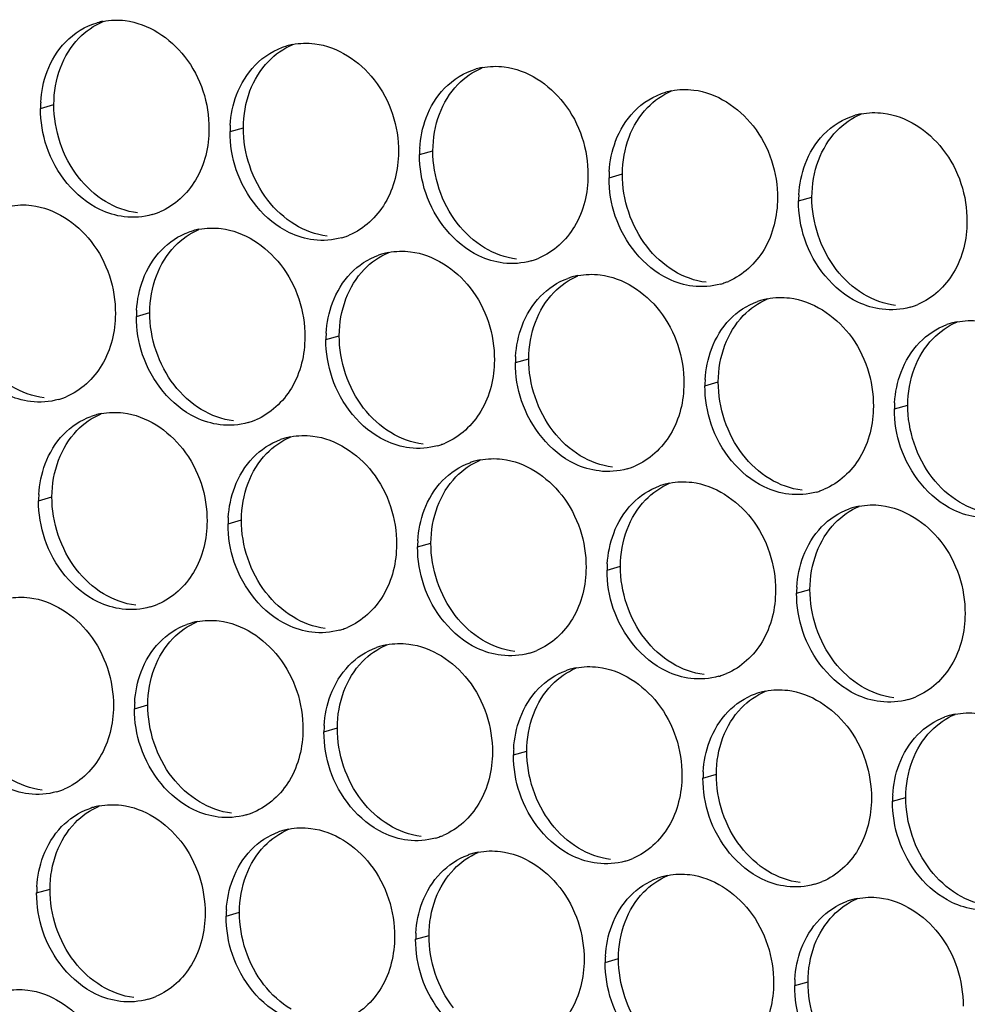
# Paper-space layout '45651_1_3' of a CAD drawing. Header units: millimetres. Extents: x -231 to 594, y 0 to 420.
# Tile 86 of 247: x 117 to 125, y 151 to 159. Entities that reach past the tile are written whole.
import ezdxf

# ---------------------------------------------------------------- set-up
doc = ezdxf.new("R2010")
doc.units = ezdxf.units.MM
doc.header["$LTSCALE"] = 32.67
doc.layers.add('02___PRT_ALL_AXES', color=7, linetype='CONTINUOUS')

psp = doc.layouts.new('45651_1_3')

# ---------------------------------------------------------------- linework, layer by layer
at = {"layer": '02___PRT_ALL_AXES', "color": 7, "linetype": 'CONTINUOUS'}
for p, q in [((117.4719, 157.9567), (117.5791, 157.9874)), ((118.9915, 157.7713), (119.0987, 157.802)), ((120.5111, 157.5858), (120.6183, 157.6165)), ((122.0307, 157.4003), (122.1379, 157.431)), ((123.5503, 157.2148), (123.6575, 157.2455)), ((118.2408, 156.2895), (118.348, 156.3202)), ((119.7604, 156.104), (119.8676, 156.1347)), ((121.28, 155.9186), (121.3872, 155.9492)), ((122.7996, 155.7331), (122.9068, 155.7638)), ((124.3192, 155.5476), (124.4264, 155.5783)), ((117.4564, 154.8119), (117.5636, 154.8425)), ((118.976, 154.6264), (119.0832, 154.6571)), ((120.4955, 154.4409), (120.6027, 154.4716)), ((122.0151, 154.2554), (122.1223, 154.2861)), ((123.5347, 154.07), (123.6419, 154.1006)), ((118.2253, 153.1446), (118.3325, 153.1753)), ((119.7449, 152.9591), (119.8521, 152.9898)), ((121.2644, 152.7737), (121.3716, 152.8043)), ((122.784, 152.5882), (122.8912, 152.6189)), ((124.3036, 152.4027), (124.4108, 152.4334)), ((117.4408, 151.667), (117.548, 151.6976)), ((118.9604, 151.4815), (119.0676, 151.5122)), ((120.48, 151.296), (120.5872, 151.3267)), ((121.9996, 151.1105), (122.1068, 151.1412)), ((123.5192, 150.9251), (123.6264, 150.9557))]:
    psp.add_line(p, q, dxfattribs=at)
at = {"layer": '02___PRT_ALL_AXES', "color": 3, "linetype": 'CONTINUOUS'}
for centre, radius, start, end in [((118.0787, 158.1127), 0.5519, 100.97724, 105.93831), ((119.5983, 157.9272), 0.5519, 100.97724, 105.93831), ((121.1179, 157.7418), 0.5519, 100.97724, 105.93831), ((122.6375, 157.5563), 0.5519, 100.97724, 105.93831), ((118.3637, 157.9523), 0.8918, 176.51802, 179.71686), ((124.1571, 157.3708), 0.5519, 100.97724, 105.93831), ((119.8833, 157.7669), 0.8918, 176.51802, 179.71686), ((121.4029, 157.5814), 0.8918, 176.51802, 179.71686), ((122.9225, 157.3959), 0.8918, 176.51802, 179.71686), ((124.4421, 157.2104), 0.8918, 176.51802, 179.71686), ((118.2173, 157.6309), 0.5467, 285.94061, 289.76751), ((118.2167, 157.6322), 0.5481, 289.77289, 292.73686), ((118.8462, 156.4505), 0.5467, 105.94061, 109.76751), ((118.8476, 156.4455), 0.5519, 100.97724, 105.93831), ((119.7368, 157.4454), 0.5467, 285.94061, 289.76751), ((119.7363, 157.4467), 0.5481, 289.77289, 292.73686), ((120.3658, 156.265), 0.5467, 105.94061, 109.76751), ((120.3672, 156.26), 0.5519, 100.97724, 105.93831), ((121.2559, 157.2613), 0.5481, 289.77289, 292.73686), ((121.2564, 157.2599), 0.5467, 285.94061, 289.76751), ((121.8854, 156.0795), 0.5467, 105.94061, 109.76751), ((121.8868, 156.0745), 0.5519, 100.97724, 105.93831), ((122.776, 157.0745), 0.5467, 285.94061, 289.76751), ((122.7755, 157.0758), 0.5481, 289.77289, 292.73686), ((123.405, 155.8941), 0.5467, 105.94061, 109.76751), ((123.4064, 155.889), 0.5519, 100.97724, 105.93831), ((124.2956, 156.889), 0.5467, 285.94061, 289.76751), ((124.2951, 156.8903), 0.5481, 289.77289, 292.73686), ((119.1326, 156.2851), 0.8918, 176.51802, 179.71686), ((124.9246, 155.7086), 0.5467, 105.94061, 109.76751), ((124.926, 155.7036), 0.5519, 100.97724, 105.93831), ((120.6522, 156.0996), 0.8918, 176.51802, 179.71686), ((122.1718, 155.9141), 0.8918, 176.51802, 179.71686), ((123.6914, 155.7287), 0.8918, 176.51802, 179.71686), ((117.4666, 156.1491), 0.5467, 285.94061, 289.76751), ((117.466, 156.1504), 0.5481, 289.77289, 292.73686), ((125.211, 155.5432), 0.8918, 176.51802, 179.71686), ((118.0618, 154.9729), 0.5467, 105.94061, 109.76751), ((118.0632, 154.9678), 0.5519, 100.97724, 105.93831), ((118.9862, 155.9636), 0.5467, 285.94061, 289.76751), ((118.9856, 155.965), 0.5481, 289.77289, 292.73686), ((119.5814, 154.7874), 0.5467, 105.94061, 109.76751), ((119.5828, 154.7823), 0.5519, 100.97724, 105.93831), ((120.5057, 155.7782), 0.5467, 285.94061, 289.76751), ((120.5052, 155.7795), 0.5481, 289.77289, 292.73686), ((121.101, 154.6019), 0.5467, 105.94061, 109.76751), ((121.1024, 154.5969), 0.5519, 100.97724, 105.93831), ((122.0253, 155.5927), 0.5467, 285.94061, 289.76751), ((122.0248, 155.594), 0.5481, 289.77289, 292.73686), ((122.6205, 154.4164), 0.5467, 105.94061, 109.76751), ((122.6219, 154.4114), 0.5519, 100.97724, 105.93831), ((118.3482, 154.8075), 0.8918, 176.51802, 179.71686), ((123.5449, 155.4072), 0.5467, 285.94061, 289.76751), ((123.5444, 155.4085), 0.5481, 289.77289, 292.73686), ((124.1401, 154.2309), 0.5467, 105.94061, 109.76751), ((124.1415, 154.2259), 0.5519, 100.97724, 105.93831), ((119.8678, 154.622), 0.8918, 176.51802, 179.71686), ((121.3874, 154.4365), 0.8918, 176.51802, 179.71686), ((122.907, 154.251), 0.8918, 176.51802, 179.71686), ((124.4265, 154.0655), 0.8918, 176.51802, 179.71686), ((118.2017, 154.486), 0.5467, 285.94061, 289.76751), ((118.2012, 154.4873), 0.5481, 289.77289, 292.73686), ((118.8321, 153.3006), 0.5519, 100.97724, 105.93831), ((118.8307, 153.3056), 0.5467, 105.94061, 109.76751), ((119.7213, 154.3005), 0.5467, 285.94061, 289.76751), ((119.7208, 154.3018), 0.5481, 289.77289, 292.73686), ((120.3503, 153.1201), 0.5467, 105.94061, 109.76751), ((120.3517, 153.1151), 0.5519, 100.97724, 105.93831), ((121.2409, 154.115), 0.5467, 285.94061, 289.76751), ((121.2403, 154.1164), 0.5481, 289.77289, 292.73686), ((121.8699, 152.9347), 0.5467, 105.94061, 109.76751), ((121.8713, 152.9296), 0.5519, 100.97724, 105.93831), ((122.7605, 153.9296), 0.5467, 285.94061, 289.76751), ((122.7599, 153.9309), 0.5481, 289.77289, 292.73686), ((123.3909, 152.7441), 0.5519, 100.97724, 105.93831), ((123.3894, 152.7492), 0.5467, 105.94061, 109.76751), ((124.28, 153.7441), 0.5467, 285.94061, 289.76751), ((124.2795, 153.7454), 0.5481, 289.77289, 292.73686), ((119.1171, 153.1402), 0.8918, 176.51802, 179.71686), ((124.909, 152.5637), 0.5467, 105.94061, 109.76751), ((124.9104, 152.5587), 0.5519, 100.97724, 105.93831), ((120.6367, 152.9547), 0.8918, 176.51802, 179.71686), ((122.1563, 152.7693), 0.8918, 176.51802, 179.71686), ((123.6759, 152.5838), 0.8918, 176.51802, 179.71686), ((117.4505, 153.0055), 0.5481, 289.77289, 292.73686), ((117.451, 153.0042), 0.5467, 285.94061, 289.76751), ((125.1954, 152.3983), 0.8918, 176.51802, 179.71686), ((118.0462, 151.828), 0.5467, 105.94061, 109.76751), ((118.0477, 151.8229), 0.5519, 100.97724, 105.93831), ((118.9706, 152.8188), 0.5467, 285.94061, 289.76751), ((118.9701, 152.8201), 0.5481, 289.77289, 292.73686), ((119.5672, 151.6375), 0.5519, 100.97724, 105.93831), ((119.5658, 151.6425), 0.5467, 105.94061, 109.76751), ((120.4902, 152.6333), 0.5467, 285.94061, 289.76751), ((120.4897, 152.6346), 0.5481, 289.77289, 292.73686), ((121.0854, 151.457), 0.5467, 105.94061, 109.76751), ((121.0868, 151.452), 0.5519, 100.97724, 105.93831), ((122.0093, 152.4491), 0.5481, 289.77289, 292.73686), ((122.0098, 152.4478), 0.5467, 285.94061, 289.76751), ((122.605, 151.2715), 0.5467, 105.94061, 109.76751), ((122.6064, 151.2665), 0.5519, 100.97724, 105.93831), ((118.3327, 151.6626), 0.8918, 176.51802, 179.71686), ((123.5294, 152.2623), 0.5467, 285.94061, 289.76751), ((123.5288, 152.2636), 0.5481, 289.77289, 292.73686), ((124.1246, 151.0861), 0.5467, 105.94061, 109.76751), ((124.126, 151.081), 0.5519, 100.97724, 105.93831), ((119.8522, 151.4771), 0.8918, 176.51802, 179.71686), ((121.3718, 151.2916), 0.8918, 176.51802, 179.71686), ((122.8914, 151.1061), 0.8918, 176.51802, 179.71686), ((124.411, 150.9207), 0.8918, 176.51802, 179.71686), ((118.1856, 151.3424), 0.5481, 289.77289, 292.73686), ((118.1862, 151.3411), 0.5467, 285.94061, 289.76751)]:
    psp.add_arc(centre, radius, start, end, dxfattribs=at)
at = {"layer": '02___PRT_ALL_AXES', "color": 7, "linetype": 'CONTINUOUS'}
for points in [[(117.7797, 158.5192), (117.8341, 158.5756), (117.9009, 158.6224), (117.9732, 158.6526)], [(117.632, 158.282), (117.6648, 158.3692), (117.715, 158.4522), (117.7797, 158.5192)], [(119.2993, 158.3338), (119.3537, 158.3901), (119.4205, 158.4369), (119.4928, 158.4672)], [(119.1516, 158.0966), (119.1844, 158.1837), (119.2346, 158.2668), (119.2993, 158.3338)], [(117.5791, 157.9874), (117.5796, 158.0872), (117.5969, 158.1887), (117.632, 158.282)], [(120.8188, 158.1483), (120.8733, 158.2046), (120.9401, 158.2514), (121.0124, 158.2817)], [(120.6712, 157.9111), (120.704, 157.9982), (120.7541, 158.0813), (120.8188, 158.1483)], [(119.0987, 157.802), (119.0992, 157.9017), (119.1164, 158.0032), (119.1516, 158.0966)], [(122.3384, 157.9628), (122.3929, 158.0192), (122.4597, 158.0659), (122.532, 158.0962)], [(117.7742, 157.4073), (117.6494, 157.5687), (117.5781, 157.7834), (117.5791, 157.9874)], [(122.1908, 157.7256), (122.2236, 157.8128), (122.2737, 157.8958), (122.3384, 157.9628)], [(120.6183, 157.6165), (120.6188, 157.7162), (120.636, 157.8177), (120.6712, 157.9111)], [(123.858, 157.7773), (123.9124, 157.8337), (123.9793, 157.8805), (124.0515, 157.9107)], [(119.2938, 157.2219), (119.169, 157.3832), (119.0977, 157.598), (119.0987, 157.802)], [(122.1379, 157.431), (122.1384, 157.5308), (122.1556, 157.6322), (122.1908, 157.7256)], [(123.7103, 157.5401), (123.7432, 157.6273), (123.7933, 157.7103), (123.858, 157.7773)], [(120.8133, 157.0364), (120.6885, 157.1978), (120.6173, 157.4125), (120.6183, 157.6165)], [(123.6575, 157.2455), (123.6579, 157.3453), (123.6752, 157.4467), (123.7103, 157.5401)], [(117.9924, 157.2102), (117.9086, 157.261), (117.8342, 157.3298), (117.7742, 157.4073)], [(122.3329, 156.8509), (122.2081, 157.0123), (122.1369, 157.227), (122.1379, 157.431)], [(123.8525, 156.6654), (123.7277, 156.8268), (123.6564, 157.0415), (123.6575, 157.2455)], [(118.2506, 157.1188), (118.16, 157.1298), (118.0705, 157.1629), (117.9924, 157.2102)], [(119.512, 157.0247), (119.4282, 157.0755), (119.3537, 157.1443), (119.2938, 157.2219)], [(119.7702, 156.9333), (119.6796, 156.9444), (119.5901, 156.9774), (119.512, 157.0247)], [(121.0316, 156.8392), (120.9478, 156.89), (120.8733, 156.9588), (120.8133, 157.0364)], [(118.5486, 156.852), (118.603, 156.9083), (118.6698, 156.9551), (118.7421, 156.9854)], [(118.4009, 156.6148), (118.4337, 156.7019), (118.4839, 156.785), (118.5486, 156.852)], [(121.2898, 156.7478), (121.1992, 156.7589), (121.1097, 156.7919), (121.0316, 156.8392)], [(122.5512, 156.6537), (122.4673, 156.7045), (122.3929, 156.7734), (122.3329, 156.8509)], [(120.0682, 156.6665), (120.1226, 156.7229), (120.1894, 156.7696), (120.2617, 156.7999)], [(118.348, 156.3202), (118.3485, 156.42), (118.3658, 156.5214), (118.4009, 156.6148)], [(119.9205, 156.4293), (119.9533, 156.5165), (120.0035, 156.5995), (120.0682, 156.6665)], [(121.5877, 156.481), (121.6422, 156.5374), (121.709, 156.5842), (121.7813, 156.6144)], [(122.8094, 156.5623), (122.7187, 156.5734), (122.6293, 156.6064), (122.5512, 156.6537)], [(124.0708, 156.4683), (123.9869, 156.5191), (123.9125, 156.5879), (123.8525, 156.6654)], [(121.4401, 156.2438), (121.4729, 156.331), (121.523, 156.414), (121.5877, 156.481)], [(124.3289, 156.3769), (124.2383, 156.3879), (124.1489, 156.421), (124.0708, 156.4683)], [(119.8676, 156.1347), (119.8681, 156.2345), (119.8854, 156.3359), (119.9205, 156.4293)], [(123.1073, 156.2956), (123.1618, 156.3519), (123.2286, 156.3987), (123.3009, 156.429)], [(118.5431, 155.7401), (118.4183, 155.9015), (118.347, 156.1162), (118.348, 156.3202)], [(122.9597, 156.0584), (122.9925, 156.1455), (123.0426, 156.2286), (123.1073, 156.2956)], [(121.3872, 155.9492), (121.3877, 156.049), (121.4049, 156.1505), (121.4401, 156.2438)], [(124.6269, 156.1101), (124.6813, 156.1664), (124.7482, 156.2132), (124.8204, 156.2435)], [(120.0627, 155.5546), (119.9379, 155.716), (119.8666, 155.9307), (119.8676, 156.1347)], [(122.9068, 155.7638), (122.9073, 155.8635), (122.9245, 155.965), (122.9597, 156.0584)], [(124.4793, 155.8729), (124.5121, 155.96), (124.5622, 156.0431), (124.6269, 156.1101)], [(121.5823, 155.3691), (121.4574, 155.5305), (121.3862, 155.7452), (121.3872, 155.9492)], [(124.4264, 155.5783), (124.4268, 155.678), (124.4441, 155.7795), (124.4793, 155.8729)], [(118.7613, 155.5429), (118.6775, 155.5937), (118.6031, 155.6625), (118.5431, 155.7401)], [(123.1018, 155.1837), (122.977, 155.345), (122.9058, 155.5598), (122.9068, 155.7638)], [(117.4999, 155.637), (117.4093, 155.6481), (117.3198, 155.6811), (117.2418, 155.7284)], [(124.6214, 154.9982), (124.4966, 155.1596), (124.4253, 155.3743), (124.4264, 155.5783)], [(117.7641, 155.3743), (117.8186, 155.4307), (117.8854, 155.4775), (117.9577, 155.5077)], [(119.0195, 155.4515), (118.9289, 155.4626), (118.8394, 155.4956), (118.7613, 155.5429)], [(120.2809, 155.3574), (120.1971, 155.4082), (120.1227, 155.4771), (120.0627, 155.5546)], [(117.6165, 155.1371), (117.6493, 155.2243), (117.6994, 155.3073), (117.7641, 155.3743)], [(120.5391, 155.2661), (120.4485, 155.2771), (120.359, 155.3101), (120.2809, 155.3574)], [(121.8005, 155.172), (121.7167, 155.2228), (121.6422, 155.2916), (121.5823, 155.3691)], [(119.2837, 155.1889), (119.3381, 155.2452), (119.405, 155.292), (119.4772, 155.3223)], [(119.1361, 154.9517), (119.1689, 155.0388), (119.219, 155.1219), (119.2837, 155.1889)], [(123.3201, 154.9865), (123.2362, 155.0373), (123.1618, 155.1061), (123.1018, 155.1837)], [(117.5636, 154.8425), (117.5641, 154.9423), (117.5813, 155.0438), (117.6165, 155.1371)], [(120.8033, 155.0034), (120.8577, 155.0597), (120.9246, 155.1065), (120.9968, 155.1368)], [(122.0587, 155.0806), (121.9681, 155.0916), (121.8786, 155.1247), (121.8005, 155.172)], [(119.0832, 154.6571), (119.0836, 154.7568), (119.1009, 154.8583), (119.1361, 154.9517)], [(120.6556, 154.7662), (120.6884, 154.8533), (120.7386, 154.9364), (120.8033, 155.0034)], [(122.3229, 154.8179), (122.3773, 154.8743), (122.4441, 154.921), (122.5164, 154.9513)], [(123.5783, 154.8951), (123.4876, 154.9062), (123.3982, 154.9392), (123.3201, 154.9865)], [(124.8397, 154.801), (124.7558, 154.8518), (124.6814, 154.9206), (124.6214, 154.9982)], [(117.7586, 154.2625), (117.6338, 154.4238), (117.5626, 154.6385), (117.5636, 154.8425)], [(122.1752, 154.5807), (122.208, 154.6679), (122.2582, 154.7509), (122.3229, 154.8179)], [(125.0978, 154.7096), (125.0072, 154.7207), (124.9178, 154.7537), (124.8397, 154.801)], [(120.6027, 154.4716), (120.6032, 154.5714), (120.6205, 154.6728), (120.6556, 154.7662)], [(123.8425, 154.6324), (123.8969, 154.6888), (123.9637, 154.7356), (124.036, 154.7658)], [(119.2782, 154.077), (119.1534, 154.2383), (119.0821, 154.4531), (119.0832, 154.6571)], [(123.6948, 154.3952), (123.7276, 154.4824), (123.7778, 154.5654), (123.8425, 154.6324)], [(122.1223, 154.2861), (122.1228, 154.3859), (122.1401, 154.4873), (122.1752, 154.5807)], [(120.7978, 153.8915), (120.673, 154.0529), (120.6017, 154.2676), (120.6027, 154.4716)], [(123.6419, 154.1006), (123.6424, 154.2004), (123.6597, 154.3019), (123.6948, 154.3952)], [(117.9769, 154.0653), (117.893, 154.1161), (117.8186, 154.1849), (117.7586, 154.2625)], [(122.3174, 153.706), (122.1926, 153.8674), (122.1213, 154.0821), (122.1223, 154.2861)], [(119.4965, 153.8798), (119.4126, 153.9306), (119.3382, 153.9994), (119.2782, 154.077)], [(123.837, 153.5205), (123.7122, 153.6819), (123.6409, 153.8966), (123.6419, 154.1006)], [(118.2351, 153.9739), (118.1444, 153.9849), (118.055, 154.018), (117.9769, 154.0653)], [(118.533, 153.7071), (118.5875, 153.7635), (118.6543, 153.8102), (118.7266, 153.8405)], [(119.7546, 153.7884), (119.664, 153.7995), (119.5746, 153.8325), (119.4965, 153.8798)], [(121.0161, 153.6943), (120.9322, 153.7451), (120.8578, 153.8139), (120.7978, 153.8915)], [(118.3854, 153.4699), (118.4182, 153.5571), (118.4683, 153.6401), (118.533, 153.7071)], [(121.2742, 153.6029), (121.1836, 153.614), (121.0941, 153.647), (121.0161, 153.6943)], [(122.5357, 153.5088), (122.4518, 153.5596), (122.3774, 153.6285), (122.3174, 153.706)], [(120.0526, 153.5216), (120.1071, 153.578), (120.1739, 153.6247), (120.2461, 153.655)], [(119.905, 153.2844), (119.9378, 153.3716), (119.9879, 153.4546), (120.0526, 153.5216)], [(124.0552, 153.3234), (123.9714, 153.3742), (123.897, 153.443), (123.837, 153.5205)], [(118.3325, 153.1753), (118.333, 153.2751), (118.3502, 153.3765), (118.3854, 153.4699)], [(121.5722, 153.3361), (121.6266, 153.3925), (121.6935, 153.4393), (121.7657, 153.4695)], [(122.7938, 153.4175), (122.7032, 153.4285), (122.6137, 153.4615), (122.5357, 153.5088)], [(119.8521, 152.9898), (119.8526, 153.0896), (119.8698, 153.191), (119.905, 153.2844)], [(121.4245, 153.0989), (121.4574, 153.1861), (121.5075, 153.2691), (121.5722, 153.3361)], [(123.0918, 153.1507), (123.1462, 153.207), (123.213, 153.2538), (123.2853, 153.2841)], [(124.3134, 153.232), (124.2228, 153.243), (124.1333, 153.2761), (124.0552, 153.3234)], [(118.5275, 152.5952), (118.4027, 152.7566), (118.3315, 152.9713), (118.3325, 153.1753)], [(122.9441, 152.9135), (122.9769, 153.0006), (123.0271, 153.0837), (123.0918, 153.1507)], [(121.3716, 152.8043), (121.3721, 152.9041), (121.3894, 153.0056), (121.4245, 153.0989)], [(124.6114, 152.9652), (124.6658, 153.0215), (124.7326, 153.0683), (124.8049, 153.0986)], [(120.0471, 152.4097), (119.9223, 152.5711), (119.8511, 152.7858), (119.8521, 152.9898)], [(122.8912, 152.6189), (122.8917, 152.7186), (122.909, 152.8201), (122.9441, 152.9135)], [(124.4637, 152.728), (124.4965, 152.8152), (124.5467, 152.8982), (124.6114, 152.9652)], [(121.5667, 152.2243), (121.4419, 152.3856), (121.3706, 152.6003), (121.3716, 152.8043)], [(124.4108, 152.4334), (124.4113, 152.5332), (124.4286, 152.6346), (124.4637, 152.728)], [(117.4844, 152.4921), (117.3938, 152.5032), (117.3043, 152.5362), (117.2262, 152.5835)], [(118.7458, 152.398), (118.6619, 152.4488), (118.5875, 152.5177), (118.5275, 152.5952)], [(123.0863, 152.0388), (122.9615, 152.2001), (122.8902, 152.4149), (122.8912, 152.6189)], [(124.6059, 151.8533), (124.4811, 152.0147), (124.4098, 152.2294), (124.4108, 152.4334)], [(117.7486, 152.2294), (117.803, 152.2858), (117.8698, 152.3326), (117.9421, 152.3629)], [(119.004, 152.3066), (118.9133, 152.3177), (118.8239, 152.3507), (118.7458, 152.398)], [(120.2654, 152.2126), (120.1815, 152.2634), (120.1071, 152.3322), (120.0471, 152.4097)], [(117.6009, 151.9922), (117.6337, 152.0794), (117.6839, 152.1625), (117.7486, 152.2294)], [(119.2682, 152.044), (119.3226, 152.1003), (119.3894, 152.1471), (119.4617, 152.1774)], [(120.5235, 152.1212), (120.4329, 152.1322), (120.3435, 152.1653), (120.2654, 152.2126)], [(121.785, 152.0271), (121.7011, 152.0779), (121.6267, 152.1467), (121.5667, 152.2243)], [(119.1205, 151.8068), (119.1533, 151.8939), (119.2035, 151.977), (119.2682, 152.044)], [(122.0431, 151.9357), (121.9525, 151.9467), (121.863, 151.9798), (121.785, 152.0271)], [(123.3046, 151.8416), (123.2207, 151.8924), (123.1463, 151.9612), (123.0863, 152.0388)], [(117.548, 151.6976), (117.5485, 151.7974), (117.5658, 151.8989), (117.6009, 151.9922)], [(120.7878, 151.8585), (120.8422, 151.9149), (120.909, 151.9616), (120.9813, 151.9919)], [(119.0676, 151.5122), (119.0681, 151.6119), (119.0854, 151.7134), (119.1205, 151.8068)], [(120.6401, 151.6213), (120.6729, 151.7085), (120.7231, 151.7915), (120.7878, 151.8585)], [(122.3073, 151.673), (122.3618, 151.7294), (122.4286, 151.7761), (122.5009, 151.8064)], [(123.5627, 151.7502), (123.4721, 151.7613), (123.3826, 151.7943), (123.3046, 151.8416)], [(124.8241, 151.6561), (124.7403, 151.7069), (124.6659, 151.7757), (124.6059, 151.8533)], [(117.7431, 151.1176), (117.6183, 151.2789), (117.547, 151.4936), (117.548, 151.6976)], [(122.1597, 151.4358), (122.1925, 151.523), (122.2426, 151.606), (122.3073, 151.673)], [(125.0823, 151.5647), (124.9917, 151.5758), (124.9022, 151.6088), (124.8241, 151.6561)], [(120.5872, 151.3267), (120.5877, 151.4265), (120.6049, 151.5279), (120.6401, 151.6213)], [(123.8269, 151.4875), (123.8814, 151.5439), (123.9482, 151.5907), (124.0204, 151.621)], [(119.2627, 150.9321), (119.1379, 151.0935), (119.0666, 151.3082), (119.0676, 151.5122)], [(123.6793, 151.2503), (123.7121, 151.3375), (123.7622, 151.4205), (123.8269, 151.4875)], [(122.1068, 151.1412), (122.1073, 151.241), (122.1245, 151.3424), (122.1597, 151.4358)], [(120.7823, 150.7466), (120.6574, 150.908), (120.5862, 151.1227), (120.5872, 151.3267)], [(123.6264, 150.9557), (123.6269, 151.0555), (123.6441, 151.157), (123.6793, 151.2503)], [(117.9614, 150.9204), (117.8775, 150.9712), (117.8031, 151.04), (117.7431, 151.1176)], [(122.3018, 150.5611), (122.177, 150.7225), (122.1058, 150.9372), (122.1068, 151.1412)], [(118.2195, 150.829), (118.1289, 150.8401), (118.0394, 150.8731), (117.9614, 150.9204)], [(119.4809, 150.7349), (119.3971, 150.7857), (119.3227, 150.8545), (119.2627, 150.9321)], [(123.8214, 150.3757), (123.6966, 150.537), (123.6254, 150.7517), (123.6264, 150.9557)]]:
    psp.add_open_spline(points, degree=3, dxfattribs=at)
at = {"layer": '02___PRT_ALL_AXES', "color": 3, "linetype": 'CONTINUOUS'}
for points in [[(117.9736, 158.6545), (118.0318, 158.6658), (118.0924, 158.6677), (118.1512, 158.6605)], [(117.6725, 158.4885), (117.7415, 158.56), (117.8316, 158.6161), (117.9272, 158.6434)], [(117.5248, 158.2513), (117.5576, 158.3385), (117.6078, 158.4216), (117.6725, 158.4885)], [(119.1921, 158.3031), (119.2611, 158.3745), (119.3512, 158.4307), (119.4468, 158.458)], [(119.4932, 158.4691), (119.5514, 158.4804), (119.612, 158.4822), (119.6708, 158.4751)], [(119.0444, 158.0659), (119.0772, 158.153), (119.1274, 158.2361), (119.1921, 158.3031)], [(120.7116, 158.1176), (120.7807, 158.1891), (120.8708, 158.2452), (120.9663, 158.2725)], [(121.0128, 158.2836), (121.0709, 158.2949), (121.1316, 158.2968), (121.1903, 158.2896)], [(117.4736, 158.0065), (117.4786, 158.0897), (117.4954, 158.1733), (117.5248, 158.2513)], [(120.564, 157.8804), (120.5968, 157.9676), (120.6469, 158.0506), (120.7116, 158.1176)], [(122.5324, 158.0981), (122.5905, 158.1094), (122.6512, 158.1113), (122.7099, 158.1041)], [(118.9931, 157.821), (118.9982, 157.9043), (119.015, 157.9878), (119.0444, 158.0659)], [(122.2312, 157.9321), (122.3003, 158.0036), (122.3904, 158.0597), (122.4859, 158.087)], [(117.5218, 157.6496), (117.4888, 157.7479), (117.4714, 157.853), (117.4719, 157.9567)], [(120.5127, 157.6356), (120.5178, 157.7188), (120.5346, 157.8024), (120.564, 157.8804)], [(122.0836, 157.6949), (122.1164, 157.7821), (122.1665, 157.8651), (122.2312, 157.9321)], [(123.7508, 157.7466), (123.8198, 157.8181), (123.91, 157.8742), (124.0055, 157.9015)], [(124.052, 157.9126), (124.1101, 157.9239), (124.1707, 157.9258), (124.2295, 157.9186)], [(119.0414, 157.4641), (119.0084, 157.5625), (118.991, 157.6675), (118.9915, 157.7713)], [(123.6032, 157.5094), (123.636, 157.5966), (123.6861, 157.6797), (123.7508, 157.7466)], [(122.0323, 157.4501), (122.0374, 157.5333), (122.0542, 157.6169), (122.0836, 157.6949)], [(120.561, 157.2786), (120.528, 157.377), (120.5106, 157.4821), (120.5111, 157.5858)], [(123.5519, 157.2646), (123.557, 157.3478), (123.5738, 157.4314), (123.6032, 157.5094)], [(122.0806, 157.0932), (122.0476, 157.1915), (122.0302, 157.2966), (122.0307, 157.4003)], [(117.223, 157.1728), (117.2811, 157.1841), (117.3417, 157.1859), (117.4005, 157.1788)], [(123.6002, 156.9077), (123.5672, 157.006), (123.5497, 157.1111), (123.5503, 157.2148)], [(118.3674, 157.1052), (118.2954, 157.0846), (118.2177, 157.079), (118.1434, 157.0881)], [(118.7425, 156.9873), (118.8007, 156.9986), (118.8613, 157.0005), (118.9201, 156.9933)], [(118.4414, 156.8213), (118.5022, 156.8843), (118.5789, 156.9354), (118.6613, 156.965)], [(119.887, 156.9197), (119.815, 156.8992), (119.7373, 156.8935), (119.663, 156.9026)], [(118.2937, 156.5841), (118.3265, 156.6713), (118.3767, 156.7543), (118.4414, 156.8213)], [(119.961, 156.6358), (120.0218, 156.6988), (120.0985, 156.7499), (120.1809, 156.7795)], [(120.2621, 156.8018), (120.3203, 156.8131), (120.3809, 156.815), (120.4397, 156.8078)], [(121.4066, 156.7342), (121.3346, 156.7137), (121.2569, 156.7081), (121.1826, 156.7171)], [(119.8133, 156.3986), (119.8461, 156.4858), (119.8963, 156.5688), (119.961, 156.6358)], [(121.7817, 156.6164), (121.8398, 156.6276), (121.9005, 156.6295), (121.9592, 156.6223)], [(118.2425, 156.3393), (118.2475, 156.4225), (118.2643, 156.5061), (118.2937, 156.5841)], [(121.4805, 156.4504), (121.5414, 156.5133), (121.6181, 156.5644), (121.7005, 156.594)], [(122.9262, 156.5488), (122.8541, 156.5282), (122.7765, 156.5226), (122.7022, 156.5317)], [(121.3329, 156.2132), (121.3657, 156.3003), (121.4158, 156.3834), (121.4805, 156.4504)], [(123.3013, 156.4309), (123.3594, 156.4422), (123.4201, 156.444), (123.4788, 156.4369)], [(119.762, 156.1538), (119.7671, 156.237), (119.7839, 156.3206), (119.8133, 156.3986)], [(123.0001, 156.2649), (123.061, 156.3279), (123.1377, 156.3789), (123.2201, 156.4086)], [(124.4457, 156.3633), (124.3737, 156.3427), (124.2961, 156.3371), (124.2217, 156.3462)], [(118.2907, 155.9824), (118.2577, 156.0807), (118.2403, 156.1858), (118.2408, 156.2895)], [(121.2816, 155.9683), (121.2867, 156.0515), (121.3035, 156.1351), (121.3329, 156.2132)], [(122.8525, 156.0277), (122.8853, 156.1148), (122.9354, 156.1979), (123.0001, 156.2649)], [(124.5197, 156.0794), (124.5806, 156.1424), (124.6573, 156.1935), (124.7397, 156.2231)], [(124.8209, 156.2454), (124.879, 156.2567), (124.9396, 156.2586), (124.9984, 156.2514)], [(119.8103, 155.7969), (119.7773, 155.8952), (119.7599, 156.0003), (119.7604, 156.104)], [(124.3721, 155.8422), (124.4049, 155.9294), (124.455, 156.0124), (124.5197, 156.0794)], [(122.8012, 155.7828), (122.8063, 155.8661), (122.8231, 155.9496), (122.8525, 156.0277)], [(121.3299, 155.6114), (121.2969, 155.7097), (121.2795, 155.8148), (121.28, 155.9186)], [(124.3208, 155.5974), (124.3259, 155.6806), (124.3427, 155.7642), (124.3721, 155.8422)], [(122.8495, 155.4259), (122.8165, 155.5243), (122.7991, 155.6294), (122.7996, 155.7331)], [(117.6167, 155.6234), (117.5447, 155.6029), (117.4671, 155.5973), (117.3927, 155.6063)], [(117.9581, 155.5097), (118.0162, 155.5209), (118.0769, 155.5228), (118.1356, 155.5156)], [(124.3691, 155.2405), (124.3361, 155.3388), (124.3186, 155.4439), (124.3192, 155.5476)], [(117.6569, 155.3437), (117.7178, 155.4067), (117.7945, 155.4577), (117.8769, 155.4873)], [(119.1363, 155.438), (119.0643, 155.4174), (118.9866, 155.4118), (118.9123, 155.4208)], [(117.5093, 155.1065), (117.5421, 155.1936), (117.5922, 155.2767), (117.6569, 155.3437)], [(119.4777, 155.3242), (119.5358, 155.3355), (119.5964, 155.3373), (119.6552, 155.3302)], [(119.1765, 155.1582), (119.2374, 155.2212), (119.3141, 155.2722), (119.3965, 155.3019)], [(120.6559, 155.2525), (120.5839, 155.2319), (120.5062, 155.2263), (120.4319, 155.2354)], [(117.458, 154.8616), (117.4631, 154.9448), (117.4799, 155.0284), (117.5093, 155.1065)], [(119.0289, 154.921), (119.0617, 155.0081), (119.1118, 155.0912), (119.1765, 155.1582)], [(120.6961, 154.9727), (120.7569, 155.0357), (120.8336, 155.0868), (120.9161, 155.1164)], [(120.9973, 155.1387), (121.0554, 155.15), (121.116, 155.1519), (121.1748, 155.1447)], [(122.1755, 155.067), (122.1035, 155.0464), (122.0258, 155.0408), (121.9515, 155.0499)], [(120.5484, 154.7355), (120.5813, 154.8227), (120.6314, 154.9057), (120.6961, 154.9727)], [(122.5168, 154.9532), (122.575, 154.9645), (122.6356, 154.9664), (122.6944, 154.9592)], [(118.9776, 154.6761), (118.9827, 154.7594), (118.9995, 154.8429), (119.0289, 154.921)], [(122.2157, 154.7872), (122.2765, 154.8502), (122.3532, 154.9013), (122.4356, 154.9309)], [(123.6951, 154.8815), (123.6231, 154.861), (123.5454, 154.8553), (123.4711, 154.8644)], [(117.5063, 154.5047), (117.4733, 154.603), (117.4559, 154.7081), (117.4564, 154.8119)], [(122.068, 154.55), (122.1008, 154.6372), (122.151, 154.7202), (122.2157, 154.7872)], [(120.4972, 154.4907), (120.5022, 154.5739), (120.5191, 154.6575), (120.5484, 154.7355)], [(123.7353, 154.6018), (123.7961, 154.6647), (123.8728, 154.7158), (123.9552, 154.7454)], [(124.0364, 154.7678), (124.0946, 154.779), (124.1552, 154.7809), (124.214, 154.7737)], [(119.0259, 154.3192), (118.9929, 154.4176), (118.9754, 154.5227), (118.976, 154.6264)], [(122.0168, 154.3052), (122.0218, 154.3884), (122.0386, 154.472), (122.068, 154.55)], [(123.5876, 154.3646), (123.6204, 154.4517), (123.6706, 154.5348), (123.7353, 154.6018)], [(120.5455, 154.1338), (120.5125, 154.2321), (120.495, 154.3372), (120.4955, 154.4409)], [(123.5363, 154.1197), (123.5414, 154.2029), (123.5582, 154.2865), (123.5876, 154.3646)], [(122.065, 153.9483), (122.032, 154.0466), (122.0146, 154.1517), (122.0151, 154.2554)], [(117.2074, 154.0279), (117.2655, 154.0392), (117.3262, 154.0411), (117.385, 154.0339)], [(123.5846, 153.7628), (123.5516, 153.8611), (123.5342, 153.9662), (123.5347, 154.07)], [(118.3519, 153.9603), (118.2799, 153.9397), (118.2022, 153.9341), (118.1279, 153.9432)], [(118.727, 153.8424), (118.7851, 153.8537), (118.8458, 153.8556), (118.9045, 153.8484)], [(118.4258, 153.6764), (118.4867, 153.7394), (118.5634, 153.7905), (118.6458, 153.8201)], [(119.8714, 153.7748), (119.7994, 153.7543), (119.7218, 153.7487), (119.6474, 153.7577)], [(118.2782, 153.4392), (118.311, 153.5264), (118.3611, 153.6094), (118.4258, 153.6764)], [(119.9454, 153.4909), (120.0063, 153.5539), (120.083, 153.605), (120.1654, 153.6346)], [(120.2466, 153.6569), (120.3047, 153.6682), (120.3653, 153.6701), (120.4241, 153.6629)], [(121.391, 153.5894), (121.319, 153.5688), (121.2414, 153.5632), (121.167, 153.5723)], [(119.7978, 153.2537), (119.8306, 153.3409), (119.8807, 153.4239), (119.9454, 153.4909)], [(121.465, 153.3055), (121.5258, 153.3685), (121.6025, 153.4195), (121.685, 153.4491)], [(121.7662, 153.4715), (121.8243, 153.4827), (121.8849, 153.4846), (121.9437, 153.4775)], [(118.2269, 153.1944), (118.232, 153.2776), (118.2488, 153.3612), (118.2782, 153.4392)], [(122.9106, 153.4039), (122.8386, 153.3833), (122.7609, 153.3777), (122.6866, 153.3868)], [(121.3173, 153.0683), (121.3502, 153.1554), (121.4003, 153.2385), (121.465, 153.3055)], [(123.2858, 153.286), (123.3439, 153.2973), (123.4045, 153.2991), (123.4633, 153.292)], [(119.7465, 153.0089), (119.7516, 153.0921), (119.7684, 153.1757), (119.7978, 153.2537)], [(122.9846, 153.12), (123.0454, 153.183), (123.1221, 153.2341), (123.2045, 153.2637)], [(124.4302, 153.2184), (124.3582, 153.1978), (124.2805, 153.1922), (124.2062, 153.2013)], [(118.2752, 152.8375), (118.2422, 152.9358), (118.2248, 153.0409), (118.2253, 153.1446)], [(121.2661, 152.8234), (121.2711, 152.9066), (121.288, 152.9902), (121.3173, 153.0683)], [(122.8369, 152.8828), (122.8697, 152.9699), (122.9199, 153.053), (122.9846, 153.12)], [(124.5042, 152.9345), (124.565, 152.9975), (124.6417, 153.0486), (124.7241, 153.0782)], [(124.8053, 153.1005), (124.8635, 153.1118), (124.9241, 153.1137), (124.9829, 153.1065)], [(119.7948, 152.652), (119.7618, 152.7503), (119.7444, 152.8554), (119.7449, 152.9591)], [(124.3565, 152.6973), (124.3893, 152.7845), (124.4395, 152.8675), (124.5042, 152.9345)], [(122.7857, 152.6379), (122.7907, 152.7212), (122.8076, 152.8047), (122.8369, 152.8828)], [(121.3144, 152.4665), (121.2814, 152.5648), (121.2639, 152.6699), (121.2644, 152.7737)], [(124.3053, 152.4525), (124.3103, 152.5357), (124.3271, 152.6193), (124.3565, 152.6973)], [(122.834, 152.281), (122.8009, 152.3794), (122.7835, 152.4845), (122.784, 152.5882)], [(117.6012, 152.4785), (117.5292, 152.458), (117.4515, 152.4524), (117.3772, 152.4614)], [(117.6414, 152.1988), (117.7022, 152.2618), (117.7789, 152.3128), (117.8613, 152.3425)], [(117.9426, 152.3648), (118.0007, 152.376), (118.0613, 152.3779), (118.1201, 152.3708)], [(124.3535, 152.0956), (124.3205, 152.1939), (124.3031, 152.299), (124.3036, 152.4027)], [(119.1208, 152.2931), (119.0488, 152.2725), (118.9711, 152.2669), (118.8968, 152.276)], [(117.4937, 151.9616), (117.5265, 152.0487), (117.5767, 152.1318), (117.6414, 152.1988)], [(119.4621, 152.1793), (119.5203, 152.1906), (119.5809, 152.1925), (119.6397, 152.1853)], [(119.161, 152.0133), (119.2218, 152.0763), (119.2985, 152.1274), (119.3809, 152.157)], [(120.6403, 152.1076), (120.5683, 152.087), (120.4907, 152.0814), (120.4163, 152.0905)], [(117.4425, 151.7167), (117.4475, 151.8), (117.4644, 151.8835), (117.4937, 151.9616)], [(119.0133, 151.7761), (119.0461, 151.8633), (119.0963, 151.9463), (119.161, 152.0133)], [(120.6806, 151.8278), (120.7414, 151.8908), (120.8181, 151.9419), (120.9005, 151.9715)], [(120.9817, 151.9938), (121.0398, 152.0051), (121.1005, 152.007), (121.1593, 151.9998)], [(122.1599, 151.9221), (122.0879, 151.9015), (122.0103, 151.8959), (121.9359, 151.905)], [(120.5329, 151.5906), (120.5657, 151.6778), (120.6159, 151.7608), (120.6806, 151.8278)], [(122.2001, 151.6423), (122.261, 151.7053), (122.3377, 151.7564), (122.4201, 151.786)], [(122.5013, 151.8083), (122.5594, 151.8196), (122.6201, 151.8215), (122.6788, 151.8143)], [(118.9621, 151.5313), (118.9671, 151.6145), (118.9839, 151.6981), (119.0133, 151.7761)], [(123.6795, 151.7366), (123.6075, 151.7161), (123.5298, 151.7105), (123.4555, 151.7195)], [(117.4908, 151.3598), (117.4577, 151.4582), (117.4403, 151.5632), (117.4408, 151.667)], [(122.0525, 151.4051), (122.0853, 151.4923), (122.1354, 151.5753), (122.2001, 151.6423)], [(124.0209, 151.6229), (124.079, 151.6341), (124.1396, 151.636), (124.1984, 151.6289)], [(120.4816, 151.3458), (120.4867, 151.429), (120.5035, 151.5126), (120.5329, 151.5906)], [(123.7197, 151.4569), (123.7806, 151.5199), (123.8573, 151.5709), (123.9397, 151.6006)], [(119.0103, 151.1743), (118.9773, 151.2727), (118.9599, 151.3778), (118.9604, 151.4815)], [(122.0012, 151.1603), (122.0063, 151.2435), (122.0231, 151.3271), (122.0525, 151.4051)], [(123.5721, 151.2197), (123.6049, 151.3068), (123.655, 151.3899), (123.7197, 151.4569)], [(120.5299, 150.9889), (120.4969, 151.0872), (120.4795, 151.1923), (120.48, 151.296)], [(123.5208, 150.9748), (123.5259, 151.0581), (123.5427, 151.1416), (123.5721, 151.2197)], [(122.0495, 150.8034), (122.0165, 150.9017), (121.9991, 151.0068), (121.9996, 151.1105)], [(123.5691, 150.6179), (123.5361, 150.7162), (123.5187, 150.8213), (123.5192, 150.9251)], [(117.1919, 150.883), (117.25, 150.8943), (117.3106, 150.8962), (117.3694, 150.889)], [(118.3363, 150.8154), (118.2643, 150.7949), (118.1866, 150.7892), (118.1123, 150.7983)]]:
    psp.add_open_spline(points, degree=3, dxfattribs=at)
for points, knots in [([(118.1512, 158.6605), (118.3355, 158.638), (118.6989, 158.3969), (118.8237, 157.9959), (118.8227, 157.7919)], [0, 0, 0, 0, 0.476473, 1, 1, 1, 1]), ([(119.6708, 158.4751), (119.8551, 158.4526), (120.2184, 158.2115), (120.3433, 157.8104), (120.3422, 157.6064)], [0, 0, 0, 0, 0.476473, 1, 1, 1, 1]), ([(121.1903, 158.2896), (121.3746, 158.2671), (121.738, 158.026), (121.8628, 157.6249), (121.8618, 157.4209)], [0, 0, 0, 0, 0.476473, 1, 1, 1, 1]), ([(122.7099, 158.1041), (122.8942, 158.0816), (123.2576, 157.8405), (123.3824, 157.4395), (123.3814, 157.2355)], [0, 0, 0, 0, 0.476473, 1, 1, 1, 1]), ([(124.2295, 157.9186), (124.4138, 157.8961), (124.7772, 157.655), (124.902, 157.254), (124.901, 157.05)], [0, 0, 0, 0, 0.476473, 1, 1, 1, 1]), ([(118.8227, 157.7919), (118.822, 157.6506), (118.759, 157.3744), (118.5464, 157.1761), (118.4286, 157.1267)], [0, 0, 0, 0, 0.525086, 1, 1, 1, 1]), ([(118.1434, 157.0881), (118.0758, 157.0963), (117.7955, 157.1802), (117.5918, 157.4412), (117.5218, 157.6496)], [0, 0, 0, 0, 0.236458, 1, 1, 1, 1]), ([(120.3422, 157.6064), (120.3415, 157.4651), (120.2786, 157.1889), (120.066, 156.9906), (119.9482, 156.9412)], [0, 0, 0, 0, 0.525086, 1, 1, 1, 1]), ([(119.663, 156.9026), (119.5954, 156.9109), (119.315, 156.9947), (119.1114, 157.2557), (119.0414, 157.4641)], [0, 0, 0, 0, 0.236458, 1, 1, 1, 1]), ([(121.8618, 157.4209), (121.8611, 157.2796), (121.7981, 157.0034), (121.5856, 156.8051), (121.4677, 156.7557)], [0, 0, 0, 0, 0.525086, 1, 1, 1, 1]), ([(121.1826, 156.7171), (121.115, 156.7254), (120.8346, 156.8092), (120.631, 157.0702), (120.561, 157.2786)], [0, 0, 0, 0, 0.236458, 1, 1, 1, 1]), ([(123.3814, 157.2355), (123.3807, 157.0942), (123.3177, 156.8179), (123.1052, 156.6196), (122.9873, 156.5702)], [0, 0, 0, 0, 0.525086, 1, 1, 1, 1]), ([(117.4005, 157.1788), (117.5848, 157.1563), (117.9482, 156.9152), (118.073, 156.5141), (118.072, 156.3101)], [0, 0, 0, 0, 0.476473, 1, 1, 1, 1]), ([(122.7022, 156.5317), (122.6346, 156.5399), (122.3542, 156.6238), (122.1505, 156.8848), (122.0806, 157.0932)], [0, 0, 0, 0, 0.236458, 1, 1, 1, 1]), ([(118.9201, 156.9933), (119.1044, 156.9708), (119.4678, 156.7297), (119.5926, 156.3286), (119.5916, 156.1246)], [0, 0, 0, 0, 0.476473, 1, 1, 1, 1]), ([(124.901, 157.05), (124.9003, 156.9087), (124.8373, 156.6325), (124.6248, 156.4342), (124.5069, 156.3848)], [0, 0, 0, 0, 0.525086, 1, 1, 1, 1]), ([(124.2217, 156.3462), (124.1542, 156.3544), (123.8738, 156.4383), (123.6701, 156.6993), (123.6002, 156.9077)], [0, 0, 0, 0, 0.236458, 1, 1, 1, 1]), ([(120.4397, 156.8078), (120.624, 156.7853), (120.9873, 156.5442), (121.1122, 156.1432), (121.1111, 155.9392)], [0, 0, 0, 0, 0.476473, 1, 1, 1, 1]), ([(121.9592, 156.6223), (122.1435, 156.5998), (122.5069, 156.3587), (122.6317, 155.9577), (122.6307, 155.7537)], [0, 0, 0, 0, 0.476473, 1, 1, 1, 1]), ([(123.4788, 156.4369), (123.6631, 156.4144), (124.0265, 156.1733), (124.1513, 155.7722), (124.1503, 155.5682)], [0, 0, 0, 0, 0.476473, 1, 1, 1, 1]), ([(118.072, 156.3101), (118.0713, 156.1688), (118.0083, 155.8926), (117.7958, 155.6943), (117.6779, 155.6449)], [0, 0, 0, 0, 0.525086, 1, 1, 1, 1]), ([(117.3927, 155.6063), (117.3251, 155.6146), (117.0448, 155.6984), (116.8411, 155.9594), (116.7712, 156.1678)], [0, 0, 0, 0, 0.236458, 1, 1, 1, 1]), ([(119.5916, 156.1246), (119.5909, 155.9833), (119.5279, 155.7071), (119.3153, 155.5088), (119.1975, 155.4594)], [0, 0, 0, 0, 0.525086, 1, 1, 1, 1]), ([(118.9123, 155.4208), (118.8447, 155.4291), (118.5644, 155.5129), (118.3607, 155.774), (118.2907, 155.9824)], [0, 0, 0, 0, 0.236458, 1, 1, 1, 1]), ([(121.1111, 155.9392), (121.1104, 155.7979), (121.0475, 155.5217), (120.8349, 155.3233), (120.7171, 155.274)], [0, 0, 0, 0, 0.525086, 1, 1, 1, 1]), ([(120.4319, 155.2354), (120.3643, 155.2436), (120.0839, 155.3275), (119.8803, 155.5885), (119.8103, 155.7969)], [0, 0, 0, 0, 0.236458, 1, 1, 1, 1]), ([(122.6307, 155.7537), (122.63, 155.6124), (122.5671, 155.3362), (122.3545, 155.1379), (122.2366, 155.0885)], [0, 0, 0, 0, 0.525086, 1, 1, 1, 1]), ([(121.9515, 155.0499), (121.8839, 155.0581), (121.6035, 155.142), (121.3999, 155.403), (121.3299, 155.6114)], [0, 0, 0, 0, 0.236458, 1, 1, 1, 1]), ([(118.1356, 155.5156), (118.3199, 155.4932), (118.6833, 155.252), (118.8081, 154.851), (118.8071, 154.647)], [0, 0, 0, 0, 0.476473, 1, 1, 1, 1]), ([(124.1503, 155.5682), (124.1496, 155.4269), (124.0866, 155.1507), (123.8741, 154.9524), (123.7562, 154.903)], [0, 0, 0, 0, 0.525086, 1, 1, 1, 1]), ([(123.4711, 154.8644), (123.4035, 154.8727), (123.1231, 154.9565), (122.9195, 155.2175), (122.8495, 155.4259)], [0, 0, 0, 0, 0.236458, 1, 1, 1, 1]), ([(119.6552, 155.3302), (119.8395, 155.3077), (120.2029, 155.0666), (120.3277, 154.6655), (120.3267, 154.4615)], [0, 0, 0, 0, 0.476473, 1, 1, 1, 1]), ([(124.9906, 154.6789), (124.9231, 154.6872), (124.6427, 154.771), (124.439, 155.032), (124.3691, 155.2405)], [0, 0, 0, 0, 0.236458, 1, 1, 1, 1]), ([(121.1748, 155.1447), (121.3591, 155.1222), (121.7225, 154.8811), (121.8473, 154.48), (121.8463, 154.276)], [0, 0, 0, 0, 0.476473, 1, 1, 1, 1]), ([(122.6944, 154.9592), (122.8787, 154.9367), (123.2421, 154.6956), (123.3669, 154.2946), (123.3659, 154.0906)], [0, 0, 0, 0, 0.476473, 1, 1, 1, 1]), ([(124.214, 154.7737), (124.3983, 154.7512), (124.7616, 154.5101), (124.8865, 154.1091), (124.8855, 153.9051)], [0, 0, 0, 0, 0.476473, 1, 1, 1, 1]), ([(118.8071, 154.647), (118.8064, 154.5057), (118.7434, 154.2295), (118.5309, 154.0312), (118.413, 153.9818)], [0, 0, 0, 0, 0.525086, 1, 1, 1, 1]), ([(118.1279, 153.9432), (118.0603, 153.9515), (117.7799, 154.0353), (117.5763, 154.2963), (117.5063, 154.5047)], [0, 0, 0, 0, 0.236458, 1, 1, 1, 1]), ([(120.3267, 154.4615), (120.326, 154.3202), (120.263, 154.044), (120.0505, 153.8457), (119.9326, 153.7963)], [0, 0, 0, 0, 0.525086, 1, 1, 1, 1]), ([(119.6474, 153.7577), (119.5799, 153.766), (119.2995, 153.8498), (119.0958, 154.1108), (119.0259, 154.3192)], [0, 0, 0, 0, 0.236458, 1, 1, 1, 1]), ([(121.8463, 154.276), (121.8456, 154.1347), (121.7826, 153.8585), (121.5701, 153.6602), (121.4522, 153.6108)], [0, 0, 0, 0, 0.525086, 1, 1, 1, 1]), ([(121.167, 153.5723), (121.0995, 153.5805), (120.8191, 153.6643), (120.6154, 153.9254), (120.5455, 154.1338)], [0, 0, 0, 0, 0.236458, 1, 1, 1, 1]), ([(123.3659, 154.0906), (123.3652, 153.9493), (123.3022, 153.6731), (123.0897, 153.4747), (122.9718, 153.4254)], [0, 0, 0, 0, 0.525086, 1, 1, 1, 1]), ([(117.385, 154.0339), (117.5693, 154.0114), (117.9326, 153.7703), (118.0574, 153.3692), (118.0564, 153.1652)], [0, 0, 0, 0, 0.476473, 1, 1, 1, 1]), ([(122.6866, 153.3868), (122.619, 153.395), (122.3387, 153.4789), (122.135, 153.7399), (122.065, 153.9483)], [0, 0, 0, 0, 0.236458, 1, 1, 1, 1]), ([(118.9045, 153.8484), (119.0888, 153.8259), (119.4522, 153.5848), (119.577, 153.1837), (119.576, 152.9797)], [0, 0, 0, 0, 0.476473, 1, 1, 1, 1]), ([(124.8855, 153.9051), (124.8848, 153.7638), (124.8218, 153.4876), (124.6092, 153.2893), (124.4914, 153.2399)], [0, 0, 0, 0, 0.525086, 1, 1, 1, 1]), ([(124.2062, 153.2013), (124.1386, 153.2095), (123.8582, 153.2934), (123.6546, 153.5544), (123.5846, 153.7628)], [0, 0, 0, 0, 0.236458, 1, 1, 1, 1]), ([(120.4241, 153.6629), (120.6084, 153.6404), (120.9718, 153.3993), (121.0966, 152.9983), (121.0956, 152.7943)], [0, 0, 0, 0, 0.476473, 1, 1, 1, 1]), ([(121.9437, 153.4775), (122.128, 153.455), (122.4914, 153.2139), (122.6162, 152.8128), (122.6152, 152.6088)], [0, 0, 0, 0, 0.476473, 1, 1, 1, 1]), ([(123.4633, 153.292), (123.6476, 153.2695), (124.011, 153.0284), (124.1358, 152.6273), (124.1348, 152.4233)], [0, 0, 0, 0, 0.476473, 1, 1, 1, 1]), ([(118.0564, 153.1652), (118.0557, 153.0239), (117.9928, 152.7477), (117.7802, 152.5494), (117.6624, 152.5)], [0, 0, 0, 0, 0.525086, 1, 1, 1, 1]), ([(117.3772, 152.4614), (117.3096, 152.4697), (117.0292, 152.5535), (116.8256, 152.8145), (116.7556, 153.0229)], [0, 0, 0, 0, 0.236458, 1, 1, 1, 1]), ([(119.576, 152.9797), (119.5753, 152.8385), (119.5123, 152.5622), (119.2998, 152.3639), (119.1819, 152.3145)], [0, 0, 0, 0, 0.525086, 1, 1, 1, 1]), ([(118.8968, 152.276), (118.8292, 152.2842), (118.5488, 152.3681), (118.3452, 152.6291), (118.2752, 152.8375)], [0, 0, 0, 0, 0.236458, 1, 1, 1, 1]), ([(121.0956, 152.7943), (121.0949, 152.653), (121.0319, 152.3768), (120.8194, 152.1784), (120.7015, 152.1291)], [0, 0, 0, 0, 0.525086, 1, 1, 1, 1]), ([(120.4163, 152.0905), (120.3488, 152.0987), (120.0684, 152.1826), (119.8647, 152.4436), (119.7948, 152.652)], [0, 0, 0, 0, 0.236458, 1, 1, 1, 1]), ([(122.6152, 152.6088), (122.6145, 152.4675), (122.5515, 152.1913), (122.339, 151.993), (122.2211, 151.9436)], [0, 0, 0, 0, 0.525086, 1, 1, 1, 1]), ([(121.9359, 151.905), (121.8684, 151.9133), (121.588, 151.9971), (121.3843, 152.2581), (121.3144, 152.4665)], [0, 0, 0, 0, 0.236458, 1, 1, 1, 1]), ([(124.1348, 152.4233), (124.1341, 152.282), (124.0711, 152.0058), (123.8586, 151.8075), (123.7407, 151.7581)], [0, 0, 0, 0, 0.525086, 1, 1, 1, 1]), ([(118.1201, 152.3708), (118.3044, 152.3483), (118.6678, 152.1072), (118.7926, 151.7061), (118.7916, 151.5021)], [0, 0, 0, 0, 0.476473, 1, 1, 1, 1]), ([(123.4555, 151.7195), (123.3879, 151.7278), (123.1076, 151.8116), (122.9039, 152.0726), (122.834, 152.281)], [0, 0, 0, 0, 0.236458, 1, 1, 1, 1]), ([(119.6397, 152.1853), (119.824, 152.1628), (120.1874, 151.9217), (120.3122, 151.5206), (120.3112, 151.3166)], [0, 0, 0, 0, 0.476473, 1, 1, 1, 1]), ([(124.9751, 151.5341), (124.9075, 151.5423), (124.6271, 151.6262), (124.4235, 151.8872), (124.3535, 152.0956)], [0, 0, 0, 0, 0.236458, 1, 1, 1, 1]), ([(121.1593, 151.9998), (121.3436, 151.9773), (121.7069, 151.7362), (121.8317, 151.3351), (121.8307, 151.1311)], [0, 0, 0, 0, 0.476473, 1, 1, 1, 1]), ([(122.6788, 151.8143), (122.8631, 151.7918), (123.2265, 151.5507), (123.3513, 151.1497), (123.3503, 150.9457)], [0, 0, 0, 0, 0.476473, 1, 1, 1, 1]), ([(124.1984, 151.6289), (124.3827, 151.6064), (124.7461, 151.3653), (124.8709, 150.9642), (124.8699, 150.7602)], [0, 0, 0, 0, 0.476473, 1, 1, 1, 1]), ([(118.7916, 151.5021), (118.7909, 151.3608), (118.7279, 151.0846), (118.5154, 150.8863), (118.3975, 150.8369)], [0, 0, 0, 0, 0.525086, 1, 1, 1, 1]), ([(118.1123, 150.7983), (118.0447, 150.8066), (117.7644, 150.8904), (117.5607, 151.1514), (117.4908, 151.3598)], [0, 0, 0, 0, 0.236458, 1, 1, 1, 1]), ([(120.3112, 151.3166), (120.3105, 151.1753), (120.2475, 150.8991), (120.0349, 150.7008), (119.9171, 150.6514)], [0, 0, 0, 0, 0.525086, 1, 1, 1, 1]), ([(119.6319, 150.6128), (119.5643, 150.6211), (119.2839, 150.7049), (119.0803, 150.9659), (119.0103, 151.1743)], [0, 0, 0, 0, 0.236458, 1, 1, 1, 1]), ([(121.8307, 151.1311), (121.83, 150.9899), (121.7671, 150.7136), (121.5545, 150.5153), (121.4367, 150.4659)], [0, 0, 0, 0, 0.525086, 1, 1, 1, 1]), ([(121.1515, 150.4274), (121.0839, 150.4356), (120.8035, 150.5195), (120.5999, 150.7805), (120.5299, 150.9889)], [0, 0, 0, 0, 0.236458, 1, 1, 1, 1]), ([(123.3503, 150.9457), (123.3496, 150.8044), (123.2866, 150.5282), (123.0741, 150.3299), (122.9562, 150.2805)], [0, 0, 0, 0, 0.525086, 1, 1, 1, 1]), ([(117.3694, 150.889), (117.5537, 150.8665), (117.9171, 150.6254), (118.0419, 150.2243), (118.0409, 150.0203)], [0, 0, 0, 0, 0.476473, 1, 1, 1, 1]), ([(122.6711, 150.2419), (122.6035, 150.2501), (122.3231, 150.334), (122.1195, 150.595), (122.0495, 150.8034)], [0, 0, 0, 0, 0.236458, 1, 1, 1, 1])]:
    psp.add_open_spline(points, degree=3, knots=knots, dxfattribs=at)

doc.saveas('drawing.dxf')
